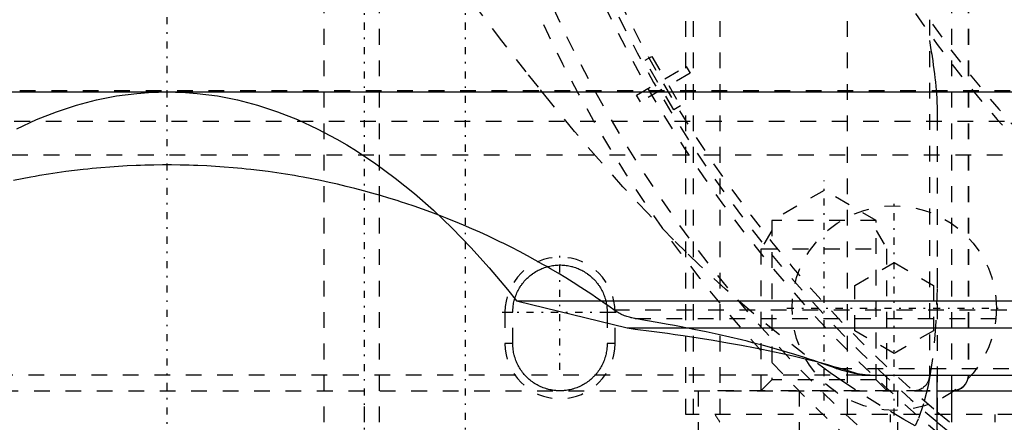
# Model space of a CAD drawing. Extents: x -545 to 345, y -109 to 109.
# Tile 9 of 19: x -109 to -47, y -61 to -35. Entities that reach past the tile are written whole.
import ezdxf

# ---------------------------------------------------------------- set-up
doc = ezdxf.new("R2010")
doc.units = 0
doc.linetypes.add('CENTER', pattern=[1.5, 0.45, -0.5, 0.05, -0.5])
doc.linetypes.add('DASHED', pattern=[2, 1, -1])
for name, color, linetype in [('AM_0', 7, 'CONTINUOUS'), ('AM_3', 7, 'DASHED'), ('AM_7', 7, 'CENTER')]:
    doc.layers.add(name, color=color, linetype=linetype)

msp = doc.modelspace()

# ---------------------------------------------------------------- linework, layer by layer
at = {"layer": 'AM_0', "color": 7, "linetype": 'CONTINUOUS'}
for p, q in [((-155, -40), (-32.649, -40)), ((-77.768, -53.27), (-70.736, -55.006)), ((-77.768, -53.27), (-43, -53.27)), ((-70.736, -55.006), (-43, -55.006)), ((-55.804, -58), (-25.738, -58)), ((-51, -68.8), (-51, -58)), ((-51.005, -59), (-42, -59)), ((-50.077, -61), (-50.077, -59))]:
    msp.add_line(p, q, dxfattribs=at)
msp.add_lwpolyline([(-50.009, -59), (-49.816, -58.981), (-49.631, -58.924), (-49.46, -58.831), (-49.31, -58.707), (-49.187, -58.556), (-49.096, -58.383), (-49.04, -58.195), (-49.021, -58)], dxfattribs=at)
for points in [[(-109.553, -42.339, 0), (-108.293, -41.759, 0), (-107.027, -41.26, 0), (-105.756, -40.844, 0), (-104.481, -40.511, 0), (-103.842, -40.375, 0), (-103.203, -40.261, 0), (-101.923, -40.094, 0), (-101.175, -40.035, 0), (-100.961, -40.023, 0), (-100.748, -40.014, 0), (-100.641, -40.01, 0), (-100.534, -40.007, 0), (-100.32, -40.003, 0), (-100.107, -40, 0), (-100, -40, 0)], [(-100, -40, 0), (-99.893, -40, 0), (-99.68, -40.003, 0), (-99.466, -40.007, 0), (-99.359, -40.01, 0), (-99.252, -40.014, 0), (-99.039, -40.023, 0), (-98.825, -40.035, 0), (-98.077, -40.094, 0), (-96.797, -40.261, 0), (-96.158, -40.375, 0), (-95.519, -40.511, 0), (-94.244, -40.844, 0), (-92.973, -41.26, 0), (-91.707, -41.759, 0), (-90.447, -42.339, 0), (-89.193, -43.002, 0), (-88.568, -43.364, 0), (-87.946, -43.746, 0), (-86.708, -44.571, 0), (-85.478, -45.476, 0), (-84.259, -46.461, 0), (-83.051, -47.525, 0), (-81.854, -48.667, 0), (-81.26, -49.268, 0), (-80.669, -49.887, 0), (-79.498, -51.184, 0), (-78.341, -52.556, 0), (-77.768, -53.27, 0)], [(-70.736, -55.006, 0), (-70.21, -55.071, 0), (-69.174, -55.206, 0), (-68.161, -55.345, 0), (-67.663, -55.416, 0), (-67.171, -55.489, 0), (-66.204, -55.637, 0), (-65.262, -55.789, 0), (-64.345, -55.945, 0), (-63.454, -56.105, 0), (-62.589, -56.27, 0), (-62.167, -56.353, 0), (-61.751, -56.437, 0), (-60.941, -56.609, 0), (-60.16, -56.784, 0), (-59.407, -56.963, 0), (-58.683, -57.145, 0), (-57.99, -57.33, 0), (-57.654, -57.423, 0), (-57.326, -57.518, 0), (-56.694, -57.709, 0), (-56.093, -57.902, 0), (-55.804, -58, 0)], [(-49.037, -58, 0), (-49.037, -58.007, 0), (-49.037, -58.021, 0), (-49.038, -58.035, 0), (-49.038, -58.042, 0), (-49.038, -58.049, 0), (-49.039, -58.063, 0), (-49.04, -58.078, 0), (-49.041, -58.092, 0), (-49.043, -58.107, 0), (-49.044, -58.122, 0), (-49.045, -58.129, 0), (-49.046, -58.136, 0), (-49.048, -58.151, 0), (-49.051, -58.166, 0), (-49.053, -58.18, 0), (-49.056, -58.195, 0), (-49.059, -58.21, 0), (-49.061, -58.217, 0), (-49.062, -58.224, 0), (-49.066, -58.239, 0), (-49.069, -58.253, 0), (-49.071, -58.26, 0), (-49.073, -58.268, 0), (-49.077, -58.282, 0), (-49.081, -58.296, 0), (-49.083, -58.303, 0), (-49.086, -58.31, 0), (-49.09, -58.323, 0), (-49.095, -58.337, 0), (-49.1, -58.35, 0), (-49.105, -58.363, 0), (-49.11, -58.376, 0), (-49.112, -58.383, 0), (-49.115, -58.389, 0), (-49.12, -58.402, 0), (-49.126, -58.415, 0), (-49.132, -58.428, 0), (-49.138, -58.44, 0), (-49.144, -58.453, 0), (-49.148, -58.46, 0), (-49.151, -58.466, 0), (-49.158, -58.479, 0), (-49.165, -58.492, 0), (-49.172, -58.505, 0), (-49.18, -58.518, 0), (-49.187, -58.53, 0), (-49.191, -58.537, 0), (-49.195, -58.543, 0), (-49.203, -58.556, 0), (-49.212, -58.568, 0), (-49.22, -58.58, 0), (-49.229, -58.592, 0), (-49.238, -58.604, 0), (-49.242, -58.61, 0), (-49.247, -58.616, 0), (-49.256, -58.627, 0), (-49.265, -58.639, 0), (-49.274, -58.65, 0), (-49.283, -58.661, 0), (-49.293, -58.672, 0), (-49.298, -58.677, 0), (-49.302, -58.682, 0), (-49.312, -58.692, 0), (-49.322, -58.702, 0), (-49.326, -58.707, 0), (-49.331, -58.712, 0), (-49.341, -58.722, 0), (-49.351, -58.731, 0), (-49.356, -58.736, 0), (-49.361, -58.741, 0), (-49.372, -58.75, 0), (-49.383, -58.76, 0), (-49.394, -58.769, 0), (-49.405, -58.779, 0), (-49.416, -58.788, 0), (-49.422, -58.792, 0), (-49.428, -58.797, 0), (-49.44, -58.806, 0), (-49.452, -58.814, 0), (-49.464, -58.823, 0), (-49.476, -58.831, 0), (-49.488, -58.84, 0), (-49.495, -58.844, 0), (-49.501, -58.848, 0), (-49.513, -58.856, 0), (-49.526, -58.863, 0), (-49.539, -58.871, 0), (-49.551, -58.878, 0), (-49.564, -58.885, 0), (-49.571, -58.888, 0), (-49.577, -58.891, 0), (-49.59, -58.898, 0), (-49.602, -58.904, 0), (-49.615, -58.91, 0), (-49.628, -58.916, 0), (-49.64, -58.921, 0), (-49.647, -58.924, 0), (-49.653, -58.926, 0), (-49.666, -58.932, 0), (-49.679, -58.937, 0), (-49.692, -58.942, 0), (-49.705, -58.946, 0), (-49.719, -58.951, 0), (-49.726, -58.953, 0), (-49.733, -58.955, 0), (-49.746, -58.959, 0), (-49.76, -58.964, 0), (-49.768, -58.966, 0), (-49.775, -58.967, 0), (-49.789, -58.971, 0), (-49.803, -58.975, 0), (-49.81, -58.976, 0), (-49.818, -58.978, 0), (-49.832, -58.981, 0), (-49.847, -58.984, 0), (-49.861, -58.986, 0), (-49.876, -58.989, 0), (-49.89, -58.991, 0), (-49.897, -58.992, 0), (-49.905, -58.993, 0), (-49.919, -58.994, 0), (-49.934, -58.996, 0), (-49.948, -58.997, 0), (-49.962, -58.998, 0), (-49.976, -58.999, 0), (-49.983, -58.999, 0), (-49.99, -58.999, 0), (-50.004, -59, 0), (-50.018, -59, 0), (-50.025, -59, 0)]]:
    msp.add_polyline3d(points, dxfattribs=at)
at = {"layer": 'AM_3', "color": 6, "linetype": 'DASHED'}
for p, q in [((-90, -75), (-90, 75)), ((-86.5, 64), (-86.5, -64)), ((-67, -60.5), (-67, 60.5)), ((-64.819, -60.5), (-64.819, 60.5)), ((-56.709, -60.5), (-56.709, 60.5)), ((-50.077, -59), (-50.077, 59)), ((-49.037, 58), (-49.037, -58)), ((-49.021, 58), (-49.021, -58)), ((-66.5, -60.5), (-66.5, -10.213)), ((-51.498, -31.418), (-51.498, -58)), ((-69.586, -37.993), (-69.153, -37.743)), ((-68.766, -39.413), (-69.586, -37.993)), ((-69.153, -37.743), (-68.333, -39.163)), ((-68.333, -39.163), (-66.974, -38.378)), ((-66.724, -38.812), (-68.083, -39.597)), ((-66.974, -38.378), (-66.724, -38.812)), ((-70.126, -40.198), (-68.766, -39.413)), ((-127.355, -39.921), (-43, -39.921)), ((-68.516, -39.847), (-69.876, -40.632)), ((-67.766, -41.146), (-68.516, -39.847)), ((-68.083, -39.597), (-67.333, -40.896)), ((-69.876, -40.632), (-70.126, -40.198)), ((-67.333, -40.896), (-67.766, -41.146)), ((-129.712, -41.861), (-43, -41.861)), ((-51.002, -41.454), (-51.002, -68.831)), ((-159.848, -44), (-22.431, -44)), ((-58.2, -46.261), (-61.523, -48.18)), ((-54.877, -48.18), (-58.2, -46.261)), ((-61.523, -48.18), (-61.523, -58.303)), ((-54.877, -48.18), (-61.523, -48.18)), ((-54.877, -58.303), (-54.877, -48.18)), ((-61.523, -48.808), (-62.2, -49.98)), ((-54.877, -48.808), (-54.2, -49.98)), ((-62.2, -58.98), (-62.2, -49.98)), ((-62.2, -49.98), (-54.2, -49.98)), ((-54.2, -58.98), (-54.2, -49.98)), ((-56.24, -52.297), (-53.74, -50.853)), ((-53.74, -50.853), (-51.24, -52.297)), ((-56.24, -55.183), (-56.24, -52.297)), ((-51.24, -52.297), (-51.24, -55.183)), ((-71.583, -53.855), (-21.238, -53.855)), ((-78.5, -54), (-78.5, -56)), ((-78.5, -54), (-78, -54)), ((-78, -56), (-78, -54)), ((-72, -54), (-72, -56)), ((-72, -54), (-71.5, -54)), ((-71.5, -56), (-71.5, -54)), ((-70.227, -54.406), (-21.693, -54.406)), ((-53.74, -56.627), (-56.24, -55.183)), ((-51.24, -55.183), (-53.74, -56.627)), ((-78, -56), (-78.5, -56)), ((-71.5, -56), (-72, -56)), ((-57.438, -57.58), (-24.512, -57.58)), ((-55.804, -58), (-158.966, -58)), ((-61.523, -58.303), (-62.2, -58.98)), ((-54.877, -58.303), (-61.523, -58.303)), ((-54.2, -58.98), (-54.877, -58.303)), ((-148.458, -59), (-51.005, -59)), ((-87.43, -99), (-87.43, -59)), ((-66.217, -59), (-66.217, -85)), ((-64.95, -58.98), (-64.95, -59)), ((-64.95, -58.98), (-51.451, -58.98)), ((-59.789, -59), (-59.789, -85)), ((-53.5, -62), (-53.5, -59)), ((-44.152, -60.5), (-67, -60.5)), ((-53.98, -61), (-53.98, -60.5)), ((-51, -60.332), (-51.002, -60.33)), ((-47.324, -61), (-47.324, -60.5)), ((-51.002, -60.984), (-51, -60.986))]:
    msp.add_line(p, q, dxfattribs=at)
for points in [[(-52.396, -61.23, 0), (-53.119, -60.824, 0), (-54.628, -59.936, 0), (-56.199, -58.946, 0), (-57.003, -58.413, 0), (-57.815, -57.855, 0), (-59.461, -56.666, 0), (-61.126, -55.381, 0), (-62.799, -54.005, 0), (-64.471, -52.544, 0), (-66.133, -51.006, 0), (-66.958, -50.211, 0), (-67.779, -49.4, 0), (-69.4, -47.737, 0), (-70.992, -46.027, 0), (-72.547, -44.284, 0), (-74.073, -42.507, 0), (-75.607, -40.655, 0), (-76.377, -39.703, 0), (-77.148, -38.734, 0), (-78.69, -36.757, 0), (-80.226, -34.737, 0), (-80.99, -33.716, 0)], [(-51.498, -36.741, 0), (-51.472, -36.887, 0), (-51.424, -37.176, 0), (-51.378, -37.463, 0), (-51.355, -37.605, 0), (-51.334, -37.746, 0), (-51.292, -38.026, 0), (-51.253, -38.303, 0), (-51.216, -38.576, 0), (-51.182, -38.846, 0), (-51.151, -39.112, 0), (-51.136, -39.244, 0), (-51.122, -39.375, 0), (-51.096, -39.634, 0), (-51.073, -39.889, 0), (-51.054, -40.14, 0), (-51.037, -40.388, 0), (-51.023, -40.632, 0), (-51.018, -40.752, 0), (-51.013, -40.872, 0), (-51.006, -41.107, 0), (-51.003, -41.339, 0), (-51.002, -41.454, 0)], [(-71.583, -53.855, 0), (-71.812, -53.691, 0), (-72.273, -53.366, 0), (-72.738, -53.046, 0), (-72.971, -52.888, 0), (-73.206, -52.732, 0), (-73.678, -52.423, 0), (-74.153, -52.12, 0), (-74.632, -51.822, 0), (-75.114, -51.53, 0), (-75.599, -51.244, 0), (-75.843, -51.102, 0), (-76.087, -50.963, 0), (-76.579, -50.688, 0), (-77.073, -50.418, 0), (-77.571, -50.154, 0), (-78.072, -49.897, 0), (-78.575, -49.645, 0), (-78.828, -49.521, 0), (-79.081, -49.398, 0), (-79.59, -49.158, 0), (-80.102, -48.924, 0), (-80.359, -48.809, 0), (-80.616, -48.696, 0), (-81.133, -48.473, 0), (-81.652, -48.257, 0), (-81.913, -48.151, 0), (-82.174, -48.047, 0), (-82.698, -47.842, 0), (-83.224, -47.644, 0), (-83.753, -47.452, 0), (-84.284, -47.266, 0), (-84.816, -47.087, 0), (-85.084, -46.999, 0), (-85.351, -46.913, 0), (-85.888, -46.746, 0), (-86.426, -46.585, 0), (-86.967, -46.431, 0), (-87.509, -46.282, 0), (-88.052, -46.14, 0), (-88.325, -46.072, 0), (-88.597, -46.004, 0), (-89.144, -45.875, 0), (-89.692, -45.752, 0), (-90.242, -45.635, 0), (-90.792, -45.525, 0), (-91.344, -45.421, 0), (-91.621, -45.372, 0), (-91.898, -45.324, 0), (-92.452, -45.233, 0), (-93.007, -45.148, 0), (-93.563, -45.07, 0), (-94.12, -44.999, 0), (-94.677, -44.934, 0), (-94.957, -44.903, 0), (-95.236, -44.875, 0), (-95.795, -44.823, 0), (-96.354, -44.777, 0), (-96.915, -44.738, 0), (-97.475, -44.705, 0), (-98.036, -44.679, 0), (-98.316, -44.669, 0), (-98.597, -44.66, 0), (-99.158, -44.647, 0), (-99.719, -44.64, 0), (-100, -44.639, 0), (-100.281, -44.64, 0), (-100.842, -44.647, 0), (-101.403, -44.66, 0), (-101.684, -44.669, 0), (-101.964, -44.679, 0), (-102.525, -44.705, 0), (-103.085, -44.738, 0), (-103.646, -44.777, 0), (-104.205, -44.823, 0), (-104.764, -44.875, 0), (-105.043, -44.903, 0), (-105.323, -44.934, 0), (-105.88, -44.999, 0), (-106.437, -45.07, 0), (-106.993, -45.148, 0), (-107.548, -45.233, 0), (-108.102, -45.324, 0), (-108.379, -45.372, 0), (-108.656, -45.421, 0), (-109.208, -45.525, 0), (-109.758, -45.635, 0)], [(-78, -54, 0), (-78, -53.956, 0), (-77.997, -53.869, 0), (-77.992, -53.782, 0), (-77.989, -53.739, 0), (-77.984, -53.695, 0), (-77.974, -53.608, 0), (-77.962, -53.522, 0), (-77.947, -53.436, 0), (-77.929, -53.351, 0), (-77.909, -53.266, 0), (-77.898, -53.224, 0), (-77.886, -53.181, 0), (-77.861, -53.098, 0), (-77.834, -53.015, 0), (-77.804, -52.933, 0), (-77.772, -52.852, 0), (-77.737, -52.772, 0), (-77.719, -52.732, 0), (-77.7, -52.693, 0), (-77.661, -52.615, 0), (-77.62, -52.538, 0), (-77.598, -52.5, 0), (-77.576, -52.462, 0), (-77.53, -52.388, 0), (-77.482, -52.315, 0), (-77.457, -52.279, 0), (-77.432, -52.244, 0), (-77.38, -52.174, 0), (-77.326, -52.105, 0), (-77.27, -52.038, 0), (-77.212, -51.973, 0), (-77.152, -51.91, 0), (-77.121, -51.879, 0), (-77.09, -51.848, 0), (-77.027, -51.788, 0), (-76.962, -51.73, 0), (-76.895, -51.674, 0), (-76.826, -51.62, 0), (-76.756, -51.568, 0), (-76.721, -51.543, 0), (-76.685, -51.518, 0), (-76.612, -51.47, 0), (-76.538, -51.424, 0), (-76.462, -51.38, 0), (-76.385, -51.339, 0), (-76.307, -51.3, 0), (-76.268, -51.281, 0), (-76.228, -51.263, 0), (-76.148, -51.228, 0), (-76.067, -51.196, 0), (-75.985, -51.166, 0), (-75.902, -51.139, 0), (-75.819, -51.114, 0), (-75.776, -51.102, 0), (-75.734, -51.091, 0), (-75.649, -51.071, 0), (-75.564, -51.053, 0), (-75.478, -51.038, 0), (-75.392, -51.026, 0), (-75.305, -51.016, 0), (-75.261, -51.011, 0), (-75.218, -51.008, 0), (-75.131, -51.003, 0), (-75.044, -51, 0), (-75, -51, 0), (-74.956, -51, 0), (-74.869, -51.003, 0), (-74.782, -51.008, 0), (-74.739, -51.011, 0), (-74.695, -51.016, 0), (-74.608, -51.026, 0), (-74.522, -51.038, 0), (-74.436, -51.053, 0), (-74.351, -51.071, 0), (-74.266, -51.091, 0), (-74.224, -51.102, 0), (-74.181, -51.114, 0), (-74.098, -51.139, 0), (-74.015, -51.166, 0), (-73.933, -51.196, 0), (-73.852, -51.228, 0), (-73.772, -51.263, 0), (-73.732, -51.281, 0), (-73.693, -51.3, 0), (-73.615, -51.339, 0), (-73.538, -51.38, 0), (-73.462, -51.424, 0), (-73.388, -51.47, 0), (-73.315, -51.518, 0), (-73.279, -51.543, 0), (-73.244, -51.568, 0), (-73.174, -51.62, 0), (-73.105, -51.674, 0), (-73.038, -51.73, 0), (-72.973, -51.788, 0), (-72.91, -51.848, 0), (-72.879, -51.879, 0), (-72.848, -51.91, 0), (-72.788, -51.973, 0), (-72.73, -52.038, 0), (-72.674, -52.105, 0), (-72.62, -52.174, 0), (-72.568, -52.244, 0), (-72.543, -52.279, 0), (-72.518, -52.315, 0), (-72.47, -52.388, 0), (-72.424, -52.462, 0), (-72.402, -52.5, 0), (-72.38, -52.538, 0), (-72.339, -52.615, 0), (-72.3, -52.693, 0), (-72.281, -52.732, 0), (-72.263, -52.772, 0), (-72.228, -52.852, 0), (-72.196, -52.933, 0), (-72.166, -53.015, 0), (-72.139, -53.098, 0), (-72.114, -53.181, 0), (-72.102, -53.224, 0), (-72.091, -53.266, 0), (-72.071, -53.351, 0), (-72.053, -53.436, 0), (-72.038, -53.522, 0), (-72.026, -53.608, 0), (-72.016, -53.695, 0), (-72.011, -53.739, 0), (-72.008, -53.782, 0), (-72.003, -53.869, 0), (-72, -53.956, 0), (-72, -54, 0)], [(-51.002, -51.195, 0), (-51.014, -52.506, 0), (-51.111, -54.946, 0), (-51.319, -57.096, 0), (-51.467, -58.054, 0)], [(-70.227, -54.406, 0), (-70.267, -54.4, 0), (-70.346, -54.384, 0), (-70.425, -54.367, 0), (-70.464, -54.358, 0), (-70.504, -54.349, 0), (-70.583, -54.328, 0), (-70.662, -54.305, 0), (-70.741, -54.28, 0), (-70.819, -54.253, 0), (-70.896, -54.224, 0), (-70.935, -54.209, 0), (-70.973, -54.193, 0), (-71.049, -54.16, 0), (-71.125, -54.126, 0), (-71.199, -54.089, 0), (-71.272, -54.051, 0), (-71.344, -54.011, 0), (-71.379, -53.99, 0), (-71.414, -53.968, 0), (-71.483, -53.925, 0), (-71.55, -53.879, 0), (-71.583, -53.855, 0)], [(-57.438, -57.58, 0), (-57.709, -57.478, 0), (-58.269, -57.276, 0), (-58.849, -57.077, 0), (-59.147, -56.978, 0), (-59.449, -56.88, 0), (-60.069, -56.686, 0), (-60.709, -56.496, 0), (-61.369, -56.309, 0), (-62.047, -56.124, 0), (-62.744, -55.943, 0), (-63.099, -55.854, 0), (-63.459, -55.766, 0), (-64.192, -55.592, 0), (-64.943, -55.422, 0), (-65.711, -55.255, 0), (-66.496, -55.092, 0), (-67.298, -54.932, 0), (-67.705, -54.854, 0), (-68.115, -54.777, 0), (-68.949, -54.626, 0), (-69.797, -54.478, 0), (-70.227, -54.406, 0)], [(-72, -56, 0), (-72, -56.044, 0), (-72.003, -56.131, 0), (-72.008, -56.218, 0), (-72.011, -56.261, 0), (-72.016, -56.305, 0), (-72.026, -56.392, 0), (-72.038, -56.478, 0), (-72.053, -56.564, 0), (-72.071, -56.649, 0), (-72.091, -56.734, 0), (-72.102, -56.776, 0), (-72.114, -56.819, 0), (-72.139, -56.902, 0), (-72.166, -56.985, 0), (-72.196, -57.067, 0), (-72.228, -57.148, 0), (-72.263, -57.228, 0), (-72.281, -57.268, 0), (-72.3, -57.307, 0), (-72.339, -57.385, 0), (-72.38, -57.462, 0), (-72.402, -57.5, 0), (-72.424, -57.538, 0), (-72.47, -57.612, 0), (-72.518, -57.685, 0), (-72.543, -57.721, 0), (-72.568, -57.756, 0), (-72.62, -57.826, 0), (-72.674, -57.895, 0), (-72.73, -57.962, 0), (-72.788, -58.027, 0), (-72.848, -58.09, 0), (-72.879, -58.121, 0), (-72.91, -58.152, 0), (-72.973, -58.212, 0), (-73.038, -58.27, 0), (-73.105, -58.326, 0), (-73.174, -58.38, 0), (-73.244, -58.432, 0), (-73.279, -58.457, 0), (-73.315, -58.482, 0), (-73.388, -58.53, 0), (-73.462, -58.576, 0), (-73.538, -58.62, 0), (-73.615, -58.661, 0), (-73.693, -58.7, 0), (-73.732, -58.719, 0), (-73.772, -58.737, 0), (-73.852, -58.772, 0), (-73.933, -58.804, 0), (-74.015, -58.834, 0), (-74.098, -58.861, 0), (-74.181, -58.886, 0), (-74.224, -58.898, 0), (-74.266, -58.909, 0), (-74.351, -58.929, 0), (-74.436, -58.947, 0), (-74.522, -58.962, 0), (-74.608, -58.974, 0), (-74.695, -58.984, 0), (-74.739, -58.989, 0), (-74.782, -58.992, 0), (-74.869, -58.997, 0), (-74.956, -59, 0), (-75, -59, 0), (-75.044, -59, 0), (-75.131, -58.997, 0), (-75.218, -58.992, 0), (-75.261, -58.989, 0), (-75.305, -58.984, 0), (-75.392, -58.974, 0), (-75.478, -58.962, 0), (-75.564, -58.947, 0), (-75.649, -58.929, 0), (-75.734, -58.909, 0), (-75.776, -58.898, 0), (-75.819, -58.886, 0), (-75.902, -58.861, 0), (-75.985, -58.834, 0), (-76.067, -58.804, 0), (-76.148, -58.772, 0), (-76.228, -58.737, 0), (-76.268, -58.719, 0), (-76.307, -58.7, 0), (-76.385, -58.661, 0), (-76.462, -58.62, 0), (-76.538, -58.576, 0), (-76.612, -58.53, 0), (-76.685, -58.482, 0), (-76.721, -58.457, 0), (-76.756, -58.432, 0), (-76.826, -58.38, 0), (-76.895, -58.326, 0), (-76.962, -58.27, 0), (-77.027, -58.212, 0), (-77.09, -58.152, 0), (-77.121, -58.121, 0), (-77.152, -58.09, 0), (-77.212, -58.027, 0), (-77.27, -57.962, 0), (-77.326, -57.895, 0), (-77.38, -57.826, 0), (-77.432, -57.756, 0), (-77.457, -57.721, 0), (-77.482, -57.685, 0), (-77.53, -57.612, 0), (-77.576, -57.538, 0), (-77.598, -57.5, 0), (-77.62, -57.462, 0), (-77.661, -57.385, 0), (-77.7, -57.307, 0), (-77.719, -57.268, 0), (-77.737, -57.228, 0), (-77.772, -57.148, 0), (-77.804, -57.067, 0), (-77.834, -56.985, 0), (-77.861, -56.902, 0), (-77.886, -56.819, 0), (-77.898, -56.776, 0), (-77.909, -56.734, 0), (-77.929, -56.649, 0), (-77.947, -56.564, 0), (-77.962, -56.478, 0), (-77.974, -56.392, 0), (-77.984, -56.305, 0), (-77.989, -56.261, 0), (-77.992, -56.218, 0), (-77.997, -56.131, 0), (-78, -56.044, 0), (-78, -56, 0)], [(-55.267, -58, 0), (-55.596, -57.988, 0), (-56.293, -57.894, 0), (-57.044, -57.708, 0), (-57.438, -57.58, 0)], [(-51.498, -58, 0), (-51.498, -58.003, 0), (-51.498, -58.009, 0), (-51.498, -58.016, 0), (-51.498, -58.019, 0), (-51.498, -58.022, 0), (-51.498, -58.028, 0), (-51.498, -58.034, 0), (-51.498, -58.041, 0), (-51.499, -58.047, 0), (-51.499, -58.053, 0), (-51.499, -58.056, 0), (-51.499, -58.059, 0), (-51.5, -58.065, 0), (-51.5, -58.071, 0), (-51.5, -58.077, 0), (-51.501, -58.083, 0), (-51.501, -58.089, 0), (-51.502, -58.092, 0), (-51.502, -58.095, 0), (-51.503, -58.1, 0), (-51.503, -58.106, 0), (-51.503, -58.109, 0), (-51.504, -58.112, 0), (-51.504, -58.117, 0), (-51.505, -58.123, 0), (-51.505, -58.125, 0), (-51.506, -58.128, 0), (-51.506, -58.133, 0), (-51.507, -58.139, 0), (-51.508, -58.144, 0), (-51.509, -58.149, 0), (-51.509, -58.154, 0), (-51.51, -58.157, 0), (-51.51, -58.159, 0), (-51.511, -58.164, 0), (-51.512, -58.169, 0), (-51.513, -58.174, 0), (-51.514, -58.179, 0), (-51.514, -58.183, 0), (-51.515, -58.185, 0), (-51.515, -58.188, 0), (-51.516, -58.192, 0), (-51.517, -58.197, 0), (-51.52, -58.211, 0), (-51.526, -58.235, 0), (-51.531, -58.258, 0), (-51.534, -58.269, 0), (-51.537, -58.28, 0), (-51.544, -58.3, 0), (-51.55, -58.32, 0), (-51.557, -58.34, 0), (-51.564, -58.358, 0), (-51.571, -58.376, 0), (-51.574, -58.385, 0), (-51.578, -58.393, 0), (-51.585, -58.41, 0), (-51.593, -58.426, 0), (-51.596, -58.434, 0), (-51.619, -58.478, 0), (-51.664, -58.552, 0), (-51.711, -58.617, 0), (-51.761, -58.676, 0), (-51.814, -58.73, 0), (-51.87, -58.778, 0), (-51.898, -58.801, 0), (-51.928, -58.822, 0), (-51.989, -58.861, 0), (-52.052, -58.895, 0), (-52.117, -58.925, 0), (-52.184, -58.95, 0), (-52.252, -58.969, 0), (-52.287, -58.978, 0), (-52.322, -58.984, 0), (-52.392, -58.994, 0), (-52.462, -58.999, 0), (-52.498, -59, 0)], [(-51.467, -58.054, 0), (-51.589, -58.682, 0), (-51.875, -59.818, 0), (-52.211, -60.797, 0), (-52.396, -61.23, 0)], [(-51.856, -59, 0), (-51.798, -58.999, 0), (-51.694, -58.993, 0), (-51.608, -58.984, 0), (-51.571, -58.98, 0)], [(-51.451, -58.98, 0), (-51.455, -58.984, 0), (-51.479, -58.993, 0), (-51.521, -58.999, 0), (-51.549, -59, 0)]]:
    msp.add_polyline3d(points, dxfattribs=at)
for centre, radius in [((0, 0), 84), ((0, 0), 83), ((-53.74, -53.74), 6.5)]:
    msp.add_circle(centre, radius, dxfattribs=at)
for centre, radius, start, end in [((0, 0), 63, 75.52435, 284.47565), ((0, 0), 80, 129.60788, 230.39212), ((0, 0), 79.5, 129.90672, 230.09328), ((0, 0), 79, 130.21068, 229.78932), ((0, 0), 62.5, 181.83378, 282.57812), ((-75, -54), 3.5, 0, 180), ((-75, -56), 3.5, 180, 0), ((-53.74, -53.74), 13.25, 210.6764, 213.22474), ((0, 0), 79, 229.7916, 257.08009), ((0, 0), 79.5, 230.09553, 300.20827)]:
    msp.add_arc(centre, radius, start, end, dxfattribs=at)
at = {"layer": 'AM_7', "color": 4, "linetype": 'CENTER'}
for p, q in [((-100, 108.9), (-100, -108.9)), ((-87.43, -108.9), (-87.43, 108.9)), ((-81.002, -108.9), (-81.002, 108.9)), ((-58.2, -59.616), (-58.2, -45.625)), ((-53.74, -60.565), (-53.74, -46.915)), ((-75, -57.675), (-75, -50.325)), ((-60.565, -53.74), (-46.915, -53.74)), ((-78.675, -54), (-71.325, -54))]:
    msp.add_line(p, q, dxfattribs=at)

doc.saveas('drawing.dxf')
